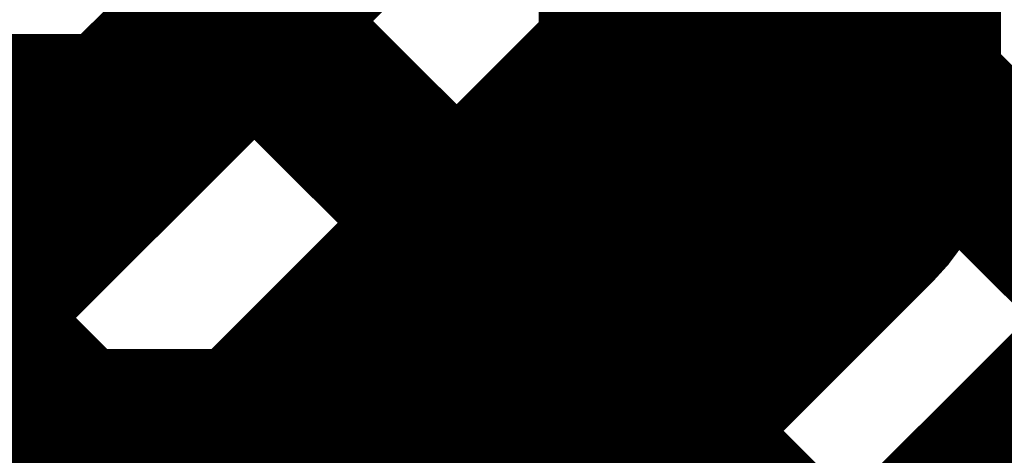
# Model space of a CAD drawing. Header units: millimetres. Extents: x 3.06 to 5.82, y 1.29 to 3.84.
# Tile 66 of 244: x 4.6133 to 4.6602, y 1.8319 to 1.8527. Entities that reach past the tile are written whole.
import ezdxf

# ---------------------------------------------------------------- set-up
doc = ezdxf.new("R2010")
doc.units = ezdxf.units.MM
doc.header["$MEASUREMENT"] = 0
doc.layers.add('BottomLayer', color=5, linetype='Continuous')
doc.layers.add('TopLayer', color=1, linetype='Continuous')

msp = doc.modelspace()

# ---------------------------------------------------------------- linework, layer by layer
at = {"layer": 'BottomLayer', "const_width": 0.008}
for points in [[(4.26286, 1.491), (4.728458, 1.956598)], [(4.548786, 1.956598), (5.014384, 1.491)], [(4.291144, 1.491), (4.747516, 1.947372)], [(4.319428, 1.491), (4.761658, 1.93323)], [(4.605987, 1.871113), (4.9861, 1.491)], [(4.597809, 1.851006), (4.957816, 1.491)]]:
    msp.add_lwpolyline(points, dxfattribs=at)
at = {"layer": 'TopLayer'}
for points, const_width in [([(4.649, 1.848), (4.649, 1.981)], 0.022), ([(4.605945, 1.871155), (4.623494, 1.853606)], 0.008), ([(4.617887, 1.848), (4.627, 1.857113)], 0.008), ([(4.627, 1.826), (4.649, 1.848)], 0.022), ([(4.59333, 1.848), (4.617887, 1.848)], 0.008), ([(4.556398, 1.826), (4.627, 1.826)], 0.022), ([(4.642595, 1.810483), (4.664517, 1.832405)], 0.008)]:
    msp.add_lwpolyline(points, dxfattribs=dict(at, const_width=const_width))
for points, const_width in [([(4.6435, 1.848, 1), (4.6545, 1.848, 1)], 0.011), ([(4.6435, 1.848, 1), (4.6545, 1.848, 1)], 0.011), ([(4.621494, 1.853606, 1), (4.625494, 1.853606, 1)], 0.004), ([(4.615887, 1.848, 1), (4.619887, 1.848, 1)], 0.004), ([(4.615887, 1.848, 1), (4.619887, 1.848, 1)], 0.004), ([(4.6215, 1.826, 1), (4.6325, 1.826, 1)], 0.011), ([(4.6215, 1.826, 1), (4.6325, 1.826, 1)], 0.011)]:
    msp.add_lwpolyline(points, format="xyb", close=True, dxfattribs=dict(at, const_width=const_width))

doc.saveas('drawing.dxf')
